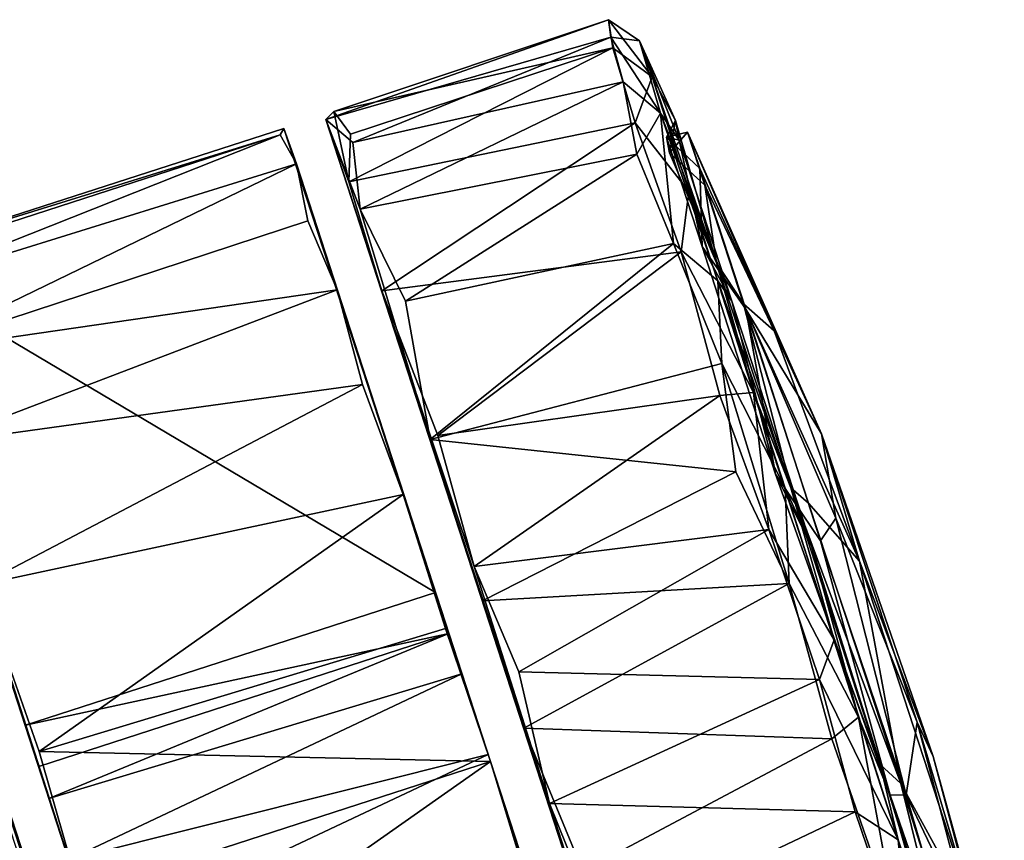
# Model space of a CAD drawing. Header units: millimetres. Extents: x -359 to 363, y -484 to 317.
# Tile 55 of 74: x -209 to -169, y 284 to 317. Entities that reach past the tile are written whole.
import ezdxf

# ---------------------------------------------------------------- set-up
doc = ezdxf.new("R2010")
doc.units = ezdxf.units.MM
doc.layers.add('Layer 01', color=7, linetype='Continuous', true_color=0x000000)

msp = doc.modelspace()

# ---------------------------------------------------------------- linework, layer by layer
at = {"layer": 'Layer 01'}
for points in [[(-196.939, 313.331, 33.716), (-185.318, 316.683, 36.219), (-185.416, 317.401, 29.255)], [(-196.939, 313.331, 33.716), (-185.416, 317.401, 29.255), (-196.617, 313.657, 27.478)], [(-196.617, 313.657, 27.478), (-185.416, 317.401, 29.255), (-185.24, 316.25, 21.791)], [(-185.416, 317.401, 29.255), (-185.318, 316.683, 36.219), (-184.16, 316.534, 32.145)], [(-185.24, 316.25, 21.791), (-185.416, 317.401, 29.255), (-183.645, 315.069, 20.701)], [(-185.416, 317.401, 29.255), (-184.16, 316.534, 32.145), (-183.645, 315.069, 20.701)], [(-196.939, 313.331, 33.716), (-195.843, 312.389, 39.524), (-185.318, 316.683, 36.219)], [(-184.82, 314.868, 42.17), (-185.318, 316.683, 36.219), (-195.843, 312.389, 39.524)], [(-185.318, 316.683, 36.219), (-184.82, 314.868, 42.17), (-183.298, 313.591, 44.026)], [(-185.318, 316.683, 36.219), (-183.298, 313.591, 44.026), (-184.16, 316.534, 32.145)], [(-183.645, 315.069, 20.701), (-184.16, 316.534, 32.145), (-182.694, 313.297, 24.297)], [(-184.16, 316.534, 32.145), (-183.298, 313.591, 44.026), (-182.535, 312.493, 38.396)], [(-182.535, 312.493, 38.396), (-182.694, 313.297, 24.297), (-184.16, 316.534, 32.145)], [(-196.617, 313.657, 27.478), (-185.24, 316.25, 21.791), (-195.932, 312.73, 21.778)], [(-185.24, 316.25, 21.791), (-184.327, 313.198, 14.369), (-196, 310.789, 16.912)], [(-185.24, 316.25, 21.791), (-196, 310.789, 16.912), (-195.932, 312.73, 21.778)], [(-184.327, 313.198, 14.369), (-185.24, 316.25, 21.791), (-183.645, 315.069, 20.701)], [(-195.843, 312.389, 39.524), (-195.542, 309.676, 45.328), (-184.82, 314.868, 42.17)], [(-184.265, 311.915, 47.363), (-184.82, 314.868, 42.17), (-195.542, 309.676, 45.328)], [(-184.265, 311.915, 47.363), (-183.298, 313.591, 44.026), (-184.82, 314.868, 42.17)], [(-184.327, 313.198, 14.369), (-183.645, 315.069, 20.701), (-182.151, 310.397, 11.883)], [(-182.151, 310.397, 11.883), (-183.645, 315.069, 20.701), (-181.014, 307.49, 13.921)], [(-182.694, 313.297, 24.297), (-181.014, 307.49, 13.921), (-183.645, 315.069, 20.701)], [(-196.939, 313.331, 33.716), (-196.617, 313.657, 27.478), (-196, 310.789, 16.912)], [(-196, 310.789, 16.912), (-196.617, 313.657, 27.478), (-195.932, 312.73, 21.778)], [(-184.265, 311.915, 47.363), (-182.773, 308.272, 51.927), (-183.298, 313.591, 44.026)], [(-183.298, 313.591, 44.026), (-180.956, 306.749, 52.147), (-180.397, 305.918, 49.223)], [(-180.397, 305.918, 49.223), (-182.535, 312.493, 38.396), (-183.298, 313.591, 44.026)], [(-182.773, 308.272, 51.927), (-180.956, 306.749, 52.147), (-183.298, 313.591, 44.026)], [(-182.902, 270.125, 4.379), (-196.939, 313.331, 33.716), (-194.66, 306.346, 9.905)], [(-196.939, 313.331, 33.716), (-196, 310.789, 16.912), (-194.66, 306.346, 9.905)], [(-190.56, 293.703, 58.593), (-196.939, 313.331, 33.716), (-182.902, 270.125, 4.379)], [(-190.56, 293.703, 58.593), (-192.686, 300.276, 55.474), (-196.939, 313.331, 33.716)], [(-195.542, 309.676, 45.328), (-196.939, 313.331, 33.716), (-192.686, 300.276, 55.474)], [(-196.939, 313.331, 33.716), (-195.542, 309.676, 45.328), (-195.843, 312.389, 39.524)], [(-194.66, 306.346, 9.905), (-196, 310.789, 16.912), (-184.327, 313.198, 14.369)], [(-184.327, 313.198, 14.369), (-182.457, 307.94, 7.656), (-194.66, 306.346, 9.905)], [(-182.457, 307.94, 7.656), (-184.327, 313.198, 14.369), (-182.151, 310.397, 11.883)], [(-182.931, 311.975, 23.447), (-182.694, 313.297, 24.297), (-183.054, 312.616, 33.082)], [(-182.535, 312.493, 38.396), (-183.054, 312.616, 33.082), (-182.694, 313.297, 24.297)], [(-181.014, 307.49, 13.921), (-182.694, 313.297, 24.297), (-182.931, 311.975, 23.447)], [(-192.467, 294.041, 30.003), (-215.306, 307.601, 30.006), (-198.651, 312.962, 30.025)], [(-215.306, 307.601, 30.006), (-198.809, 312.708, 34.124), (-198.651, 312.962, 30.025)], [(-215.306, 307.601, 30.006), (-215.295, 307.368, 33.856), (-198.809, 312.708, 34.124)], [(-198.809, 312.708, 34.124), (-215.295, 307.368, 33.856), (-214.946, 306.297, 39.246)], [(-198.809, 312.708, 34.124), (-214.946, 306.297, 39.246), (-198.143, 311.52, 39.855)], [(-198.143, 311.52, 39.855), (-198.651, 312.962, 30.025), (-198.809, 312.708, 34.124)], [(-192.467, 294.041, 30.003), (-198.651, 312.962, 30.025), (-198.143, 311.52, 39.855)], [(-181.701, 311.328, 38.352), (-182.195, 312.82, 28.546), (-183.054, 312.616, 33.082)], [(-182.931, 311.975, 23.447), (-183.054, 312.616, 33.082), (-182.195, 312.82, 28.546)], [(-182.195, 312.82, 28.546), (-181.491, 310.652, 19.903), (-182.931, 311.975, 23.447)], [(-181.491, 310.652, 19.903), (-182.195, 312.82, 28.546), (-178.66, 304.719, 22.979)], [(-176.738, 300.517, 33.85), (-178.66, 304.719, 22.979), (-182.195, 312.82, 28.546)], [(-176.738, 300.517, 33.85), (-182.195, 312.82, 28.546), (-181.701, 311.328, 38.352)], [(-183.054, 312.616, 33.082), (-182.535, 312.493, 38.396), (-181.607, 308.158, 44.529)], [(-183.054, 312.616, 33.082), (-181.607, 308.158, 44.529), (-181.701, 311.328, 38.352)], [(-180.397, 305.918, 49.223), (-181.607, 308.158, 44.529), (-182.535, 312.493, 38.396)], [(-193.689, 305.926, 50.79), (-184.265, 311.915, 47.363), (-195.542, 309.676, 45.328)], [(-193.689, 305.926, 50.79), (-182.773, 308.272, 51.927), (-184.265, 311.915, 47.363)], [(-181.014, 307.49, 13.921), (-182.931, 311.975, 23.447), (-181.491, 310.652, 19.903)], [(-198.143, 311.52, 39.855), (-214.946, 306.297, 39.246), (-213.977, 303.842, 45.093)], [(-198.143, 311.52, 39.855), (-213.977, 303.842, 45.093), (-197.681, 309.195, 44.922)], [(-198.143, 311.52, 39.855), (-196.482, 306.38, 49.357), (-190.225, 287.149, 59.95)], [(-198.143, 311.52, 39.855), (-190.225, 287.149, 59.95), (-192.467, 294.041, 30.003)], [(-197.681, 309.195, 44.922), (-196.482, 306.38, 49.357), (-198.143, 311.52, 39.855)], [(-179.823, 305.595, 47.959), (-181.701, 311.328, 38.352), (-181.607, 308.158, 44.529)], [(-176.738, 300.517, 33.85), (-181.701, 311.328, 38.352), (-179.823, 305.595, 47.959)], [(-179.504, 302.205, 4.295), (-182.457, 307.94, 7.656), (-182.151, 310.397, 11.883)], [(-179.504, 302.205, 4.295), (-182.151, 310.397, 11.883), (-181.014, 307.49, 13.921)], [(-181.491, 310.652, 19.903), (-179.915, 305.817, 12.37), (-181.014, 307.49, 13.921)], [(-179.915, 305.817, 12.37), (-181.491, 310.652, 19.903), (-178.66, 304.719, 22.979)], [(-195.542, 309.676, 45.328), (-192.686, 300.276, 55.474), (-193.689, 305.926, 50.79)], [(-213.977, 303.842, 45.093), (-196.482, 306.38, 49.357), (-197.681, 309.195, 44.922)], [(-192.376, 300.443, 4.619), (-194.66, 306.346, 9.905), (-182.457, 307.94, 7.656)], [(-192.686, 300.276, 55.474), (-182.773, 308.272, 51.927), (-193.689, 305.926, 50.79)], [(-192.686, 300.276, 55.474), (-180.8, 303.375, 55.808), (-182.773, 308.272, 51.927)], [(-182.457, 307.94, 7.656), (-180.887, 302.08, 3.465), (-192.376, 300.443, 4.619)], [(-182.773, 308.272, 51.927), (-180.8, 303.375, 55.808), (-180.956, 306.749, 52.147)], [(-180.887, 302.08, 3.465), (-182.457, 307.94, 7.656), (-179.504, 302.205, 4.295)], [(-181.607, 308.158, 44.529), (-180.397, 305.918, 49.223), (-178.615, 298.87, 52.563)], [(-179.823, 305.595, 47.959), (-181.607, 308.158, 44.529), (-178.615, 298.87, 52.563)], [(-192.467, 294.041, 30.003), (-209.188, 288.639, 30.007), (-215.306, 307.601, 30.006)], [(-215.295, 307.368, 33.856), (-215.306, 307.601, 30.006), (-209.188, 288.639, 30.007)], [(-181.014, 307.49, 13.921), (-177.985, 298.317, 6.779), (-179.504, 302.205, 4.295)], [(-177.985, 298.317, 6.779), (-181.014, 307.49, 13.921), (-179.915, 305.817, 12.37)], [(-215.295, 307.368, 33.856), (-209.188, 288.639, 30.007), (-203.596, 271.353, 28.786)], [(-215.295, 307.368, 33.856), (-203.596, 271.353, 28.786), (-214.946, 306.297, 39.246)], [(-180.956, 306.749, 52.147), (-178.212, 298.298, 57.099), (-177.147, 295.948, 54.812)], [(-177.147, 295.948, 54.812), (-180.397, 305.918, 49.223), (-180.956, 306.749, 52.147)], [(-180.8, 303.375, 55.808), (-178.212, 298.298, 57.099), (-180.956, 306.749, 52.147)], [(-212.937, 300.107, 50.368), (-214.946, 306.297, 39.246), (-203.596, 271.353, 28.786)], [(-213.977, 303.842, 45.093), (-212.937, 300.107, 50.368), (-196.482, 306.38, 49.357)], [(-212.937, 300.107, 50.368), (-195.45, 302.518, 53.237), (-196.482, 306.38, 49.357)], [(-195.45, 302.518, 53.237), (-193.788, 298.038, 56.488), (-196.482, 306.38, 49.357)], [(-193.788, 298.038, 56.488), (-190.225, 287.149, 59.95), (-196.482, 306.38, 49.357)], [(-182.902, 270.125, 4.379), (-194.66, 306.346, 9.905), (-187.823, 285.439, 0.008)], [(-187.823, 285.439, 0.008), (-194.66, 306.346, 9.905), (-190.893, 295.109, 1.924)], [(-190.893, 295.109, 1.924), (-194.66, 306.346, 9.905), (-192.376, 300.443, 4.619)], [(-177.147, 295.948, 54.812), (-178.615, 298.87, 52.563), (-180.397, 305.918, 49.223)], [(-179.915, 305.817, 12.37), (-177.266, 297.684, 6.975), (-177.985, 298.317, 6.779)], [(-179.915, 305.817, 12.37), (-178.66, 304.719, 22.979), (-175.19, 295.321, 17.932)], [(-179.915, 305.817, 12.37), (-175.19, 295.321, 17.932), (-177.266, 297.684, 6.975)], [(-176.778, 296.15, 53.591), (-179.823, 305.595, 47.959), (-178.615, 298.87, 52.563)], [(-176.738, 300.517, 33.85), (-179.823, 305.595, 47.959), (-176.146, 297.072, 44.955)], [(-176.778, 296.15, 53.591), (-176.146, 297.072, 44.955), (-179.823, 305.595, 47.959)], [(-175.19, 295.321, 17.932), (-178.66, 304.719, 22.979), (-176.738, 300.517, 33.85)], [(-180.23, 298.967, 58.003), (-180.8, 303.375, 55.808), (-192.686, 300.276, 55.474)], [(-180.8, 303.375, 55.808), (-178.058, 294.409, 59.421), (-178.212, 298.298, 57.099)], [(-180.23, 298.967, 58.003), (-178.058, 294.409, 59.421), (-180.8, 303.375, 55.808)], [(-212.937, 300.107, 50.368), (-211.028, 294.36, 55.458), (-195.45, 302.518, 53.237)], [(-193.788, 298.038, 56.488), (-195.45, 302.518, 53.237), (-211.028, 294.36, 55.458)], [(-180.887, 302.08, 3.465), (-190.893, 295.109, 1.924), (-192.376, 300.443, 4.619)], [(-180.887, 302.08, 3.465), (-178.884, 296.611, 1.103), (-190.893, 295.109, 1.924)], [(-178.884, 296.611, 1.103), (-180.887, 302.08, 3.465), (-179.504, 302.205, 4.295)], [(-176.222, 292.118, 1.274), (-179.504, 302.205, 4.295), (-177.985, 298.317, 6.779)], [(-178.884, 296.611, 1.103), (-179.504, 302.205, 4.295), (-176.222, 292.118, 1.274)], [(-180.23, 298.967, 58.003), (-192.686, 300.276, 55.474), (-190.56, 293.703, 58.593)], [(-176.738, 300.517, 33.85), (-176.146, 297.072, 44.955), (-172.834, 288.761, 38.872)], [(-172.834, 288.761, 38.872), (-172.182, 287.357, 28.9), (-176.738, 300.517, 33.85)], [(-175.19, 295.321, 17.932), (-176.738, 300.517, 33.85), (-172.182, 287.357, 28.9)], [(-212.937, 300.107, 50.368), (-203.596, 271.353, 28.786), (-206.965, 281.725, 59.896)], [(-212.937, 300.107, 50.368), (-206.965, 281.725, 59.896), (-211.028, 294.36, 55.458)], [(-214.307, 298.809, 8.776), (-210.793, 287.987, 58.295), (-199.803, 254.167, 45.669)], [(-214.307, 298.809, 8.776), (-199.803, 254.167, 45.669), (-198.956, 251.55, 20.318)], [(-214.307, 298.809, 8.776), (-198.956, 251.55, 20.318), (-205.34, 271.187, 0.982)], [(-205.34, 271.187, 0.982), (-212.678, 293.571, 4.514), (-214.307, 298.809, 8.776)], [(-178.058, 294.409, 59.421), (-180.23, 298.967, 58.003), (-190.56, 293.703, 58.593)], [(-178.615, 298.87, 52.563), (-177.147, 295.948, 54.812), (-173.941, 285.78, 55.107)], [(-178.615, 298.87, 52.563), (-173.941, 285.78, 55.107), (-176.778, 296.15, 53.591)], [(-178.212, 298.298, 57.099), (-175.222, 288.953, 59.15), (-177.147, 295.948, 54.812)], [(-178.058, 294.409, 59.421), (-175.222, 288.953, 59.15), (-178.212, 298.298, 57.099)], [(-177.985, 298.317, 6.779), (-174.345, 287.029, 4.938), (-176.222, 292.118, 1.274)], [(-174.345, 287.029, 4.938), (-177.985, 298.317, 6.779), (-173.505, 286.257, 5.254)], [(-177.266, 297.684, 6.975), (-173.505, 286.257, 5.254), (-177.985, 298.317, 6.779)], [(-193.788, 298.038, 56.488), (-211.028, 294.36, 55.458), (-208.627, 287.558, 58.782)], [(-193.788, 298.038, 56.488), (-208.627, 287.558, 58.782), (-192.071, 292.57, 58.802)], [(-190.225, 287.149, 59.95), (-193.788, 298.038, 56.488), (-192.071, 292.57, 58.802)], [(-173.505, 286.257, 5.254), (-177.266, 297.684, 6.975), (-175.19, 295.321, 17.932)], [(-176.146, 297.072, 44.955), (-176.778, 296.15, 53.591), (-173.282, 285.795, 54.467)], [(-176.146, 297.072, 44.955), (-173.282, 285.795, 54.467), (-172.834, 288.761, 38.872)], [(-189.073, 290.809, 0.547), (-190.893, 295.109, 1.924), (-178.884, 296.611, 1.103)], [(-189.073, 290.809, 0.547), (-178.884, 296.611, 1.103), (-176.824, 290.498, 0.013)], [(-176.824, 290.498, 0.013), (-178.884, 296.611, 1.103), (-176.222, 292.118, 1.274)], [(-173.941, 285.78, 55.107), (-177.147, 295.948, 54.812), (-175.222, 288.953, 59.15)], [(-173.282, 285.795, 54.467), (-176.778, 296.15, 53.591), (-173.941, 285.78, 55.107)], [(-190.893, 295.109, 1.924), (-189.073, 290.809, 0.547), (-187.823, 285.439, 0.008)], [(-170.367, 280.522, 20.452), (-173.505, 286.257, 5.254), (-175.19, 295.321, 17.932)], [(-175.19, 295.321, 17.932), (-172.182, 287.357, 28.9), (-170.367, 280.522, 20.452)], [(-208.627, 287.558, 58.782), (-211.028, 294.36, 55.458), (-206.965, 281.725, 59.896)], [(-178.058, 294.409, 59.421), (-190.56, 293.703, 58.593), (-188.875, 288.51, 59.781)], [(-176.321, 288.073, 60.072), (-178.058, 294.409, 59.421), (-188.875, 288.51, 59.781)], [(-178.058, 294.409, 59.421), (-176.321, 288.073, 60.072), (-175.222, 288.953, 59.15)], [(-191.931, 292.37, 29.167), (-209.188, 288.639, 30.007), (-192.467, 294.041, 30.003)], [(-192.467, 294.041, 30.003), (-190.225, 287.149, 59.95), (-191.931, 292.37, 29.167)], [(-212.678, 293.571, 4.514), (-205.34, 271.187, 0.982), (-209.66, 283.923, 0.474)], [(-190.56, 293.703, 58.593), (-182.902, 270.125, 4.379), (-188.875, 288.51, 59.781)], [(-191.931, 292.37, 29.167), (-208.64, 286.941, 29.055), (-209.188, 288.639, 30.007)], [(-191.931, 292.37, 29.167), (-208.231, 285.648, 25.885), (-208.64, 286.941, 29.055)], [(-208.627, 287.558, 58.782), (-190.225, 287.149, 59.95), (-192.071, 292.57, 58.802)], [(-191.931, 292.37, 29.167), (-191.394, 290.73, 25.257), (-208.231, 285.648, 25.885)], [(-191.931, 292.37, 29.167), (-190.225, 287.149, 59.95), (-191.394, 290.73, 25.257)], [(-176.824, 290.498, 0.013), (-176.222, 292.118, 1.274), (-173.615, 283.95, 1.493)], [(-173.615, 283.95, 1.493), (-176.222, 292.118, 1.274), (-174.345, 287.029, 4.938)], [(-207.409, 283.149, 23.098), (-208.231, 285.648, 25.885), (-191.394, 290.73, 25.257)], [(-191.394, 290.73, 25.257), (-190.322, 287.43, 22.488), (-207.409, 283.149, 23.098)], [(-191.394, 290.73, 25.257), (-190.225, 287.149, 59.95), (-190.322, 287.43, 22.488)], [(-189.073, 290.809, 0.547), (-176.824, 290.498, 0.013), (-187.823, 285.439, 0.008)], [(-187.823, 285.439, 0.008), (-176.824, 290.498, 0.013), (-175.367, 285.103, 0.19)], [(-175.367, 285.103, 0.19), (-176.824, 290.498, 0.013), (-173.615, 283.95, 1.493)], [(-209.188, 288.639, 30.007), (-208.64, 286.941, 29.055), (-203.596, 271.353, 28.786)], [(-176.321, 288.073, 60.072), (-173.642, 280.381, 58.83), (-175.222, 288.953, 59.15)], [(-175.222, 288.953, 59.15), (-171.795, 278.282, 56.846), (-173.941, 285.78, 55.107)], [(-175.222, 288.953, 59.15), (-173.642, 280.381, 58.83), (-171.795, 278.282, 56.846)], [(-172.834, 288.761, 38.872), (-173.282, 285.795, 54.467), (-170.524, 280.019, 43.135)], [(-169.283, 276.854, 33.83), (-172.182, 287.357, 28.9), (-172.834, 288.761, 38.872)], [(-169.283, 276.854, 33.83), (-172.834, 288.761, 38.872), (-170.524, 280.019, 43.135)], [(-183.363, 271.728, 56.609), (-186.461, 282.684, 59.974), (-188.875, 288.51, 59.781)], [(-182.902, 270.125, 4.379), (-179.374, 259.282, 43.004), (-188.875, 288.51, 59.781)], [(-179.374, 259.282, 43.004), (-183.363, 271.728, 56.609), (-188.875, 288.51, 59.781)], [(-176.321, 288.073, 60.072), (-188.875, 288.51, 59.781), (-186.461, 282.684, 59.974)], [(-210.793, 287.987, 58.295), (-205.509, 271.648, 59.144), (-199.803, 254.167, 45.669)], [(-205.509, 271.648, 59.144), (-210.793, 287.987, 58.295), (-209.668, 283.061, 59.645)], [(-173.642, 280.381, 58.83), (-176.321, 288.073, 60.072), (-186.461, 282.684, 59.974)], [(-208.627, 287.558, 58.782), (-206.965, 281.725, 59.896), (-190.225, 287.149, 59.95)], [(-206.351, 279.873, 21.999), (-207.409, 283.149, 23.098), (-190.322, 287.43, 22.488)], [(-190.322, 287.43, 22.488), (-189.062, 283.563, 22.026), (-206.351, 279.873, 21.999)], [(-190.322, 287.43, 22.488), (-190.225, 287.149, 59.95), (-189.062, 283.563, 22.026)], [(-190.225, 287.149, 59.95), (-206.965, 281.725, 59.896), (-205.284, 276.561, 59.931)], [(-190.225, 287.149, 59.95), (-205.284, 276.561, 59.931), (-188.592, 281.736, 59.882)], [(-184.363, 269.131, 56.574), (-182.645, 263.826, 52.205), (-190.225, 287.149, 59.95)], [(-182.645, 263.826, 52.205), (-186.292, 275.036, 30.003), (-190.225, 287.149, 59.95)], [(-189.062, 283.563, 22.026), (-190.225, 287.149, 59.95), (-187.979, 280.213, 23.248)], [(-187.979, 280.213, 23.248), (-190.225, 287.149, 59.95), (-187.253, 277.992, 25.782)], [(-187.253, 277.992, 25.782), (-190.225, 287.149, 59.95), (-186.844, 276.718, 28.982)], [(-186.505, 275.483, 58.893), (-190.225, 287.149, 59.95), (-188.592, 281.736, 59.882)], [(-186.844, 276.718, 28.982), (-190.225, 287.149, 59.95), (-186.292, 275.036, 30.003)], [(-186.505, 275.483, 58.893), (-184.363, 269.131, 56.574), (-190.225, 287.149, 59.95)], [(-174.345, 287.029, 4.938), (-171.336, 277.543, 8.194), (-170.667, 274.993, 4.921)], [(-174.345, 287.029, 4.938), (-170.667, 274.993, 4.921), (-173.615, 283.95, 1.493)], [(-171.336, 277.543, 8.194), (-174.345, 287.029, 4.938), (-173.505, 286.257, 5.254)], [(-172.182, 287.357, 28.9), (-169.283, 276.854, 33.83), (-170.367, 280.522, 20.452)], [(-208.64, 286.941, 29.055), (-208.231, 285.648, 25.885), (-203.596, 271.353, 28.786)], [(-173.505, 286.257, 5.254), (-170.274, 276.138, 9.672), (-171.336, 277.543, 8.194)], [(-170.367, 280.522, 20.452), (-170.274, 276.138, 9.672), (-173.505, 286.257, 5.254)], [(-208.231, 285.648, 25.885), (-207.409, 283.149, 23.098), (-203.596, 271.353, 28.786)], [(-185.71, 280.174, 0.392), (-182.902, 270.125, 4.379), (-187.823, 285.439, 0.008)], [(-187.823, 285.439, 0.008), (-175.367, 285.103, 0.19), (-185.71, 280.174, 0.392)], [(-169.688, 273.469, 49.401), (-173.282, 285.795, 54.467), (-173.941, 285.78, 55.107)], [(-169.688, 273.469, 49.401), (-173.941, 285.78, 55.107), (-171.795, 278.282, 56.846)], [(-173.282, 285.795, 54.467), (-169.688, 273.469, 49.401), (-170.524, 280.019, 43.135)], [(-185.71, 280.174, 0.392), (-175.367, 285.103, 0.19), (-173.124, 278.496, 1.851)], [(-175.367, 285.103, 0.19), (-173.615, 283.95, 1.493), (-173.124, 278.496, 1.851)], [(-173.124, 278.496, 1.851), (-173.615, 283.95, 1.493), (-170.667, 274.993, 4.921)]]:
    msp.add_3dface(points, dxfattribs=at)

doc.saveas('drawing.dxf')
